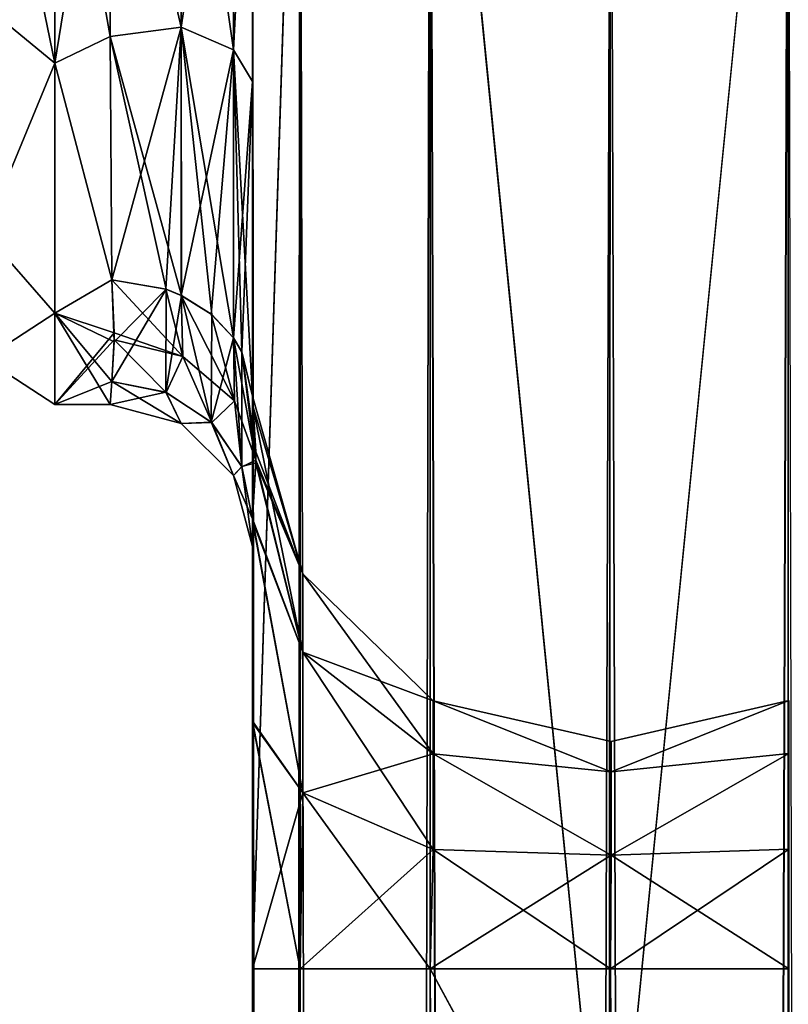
# Model space of a CAD drawing. Extents: x -23 to 700, y -2000 to 0.
# Tile 184 of 210: x 508 to 535, y -73 to -38. Entities that reach past the tile are written whole.
import ezdxf

# ---------------------------------------------------------------- set-up
doc = ezdxf.new("R2010")
doc.units = 0
doc.header["$LTSCALE"] = 72.417309
for name, color, linetype in [('814', 7, 'CONTINUOUS'), ('820', 7, 'CONTINUOUS'), ('829', 7, 'CONTINUOUS'), ('830', 7, 'CONTINUOUS'), ('831', 7, 'CONTINUOUS'), ('835', 7, 'CONTINUOUS'), ('836', 7, 'CONTINUOUS'), ('837', 7, 'CONTINUOUS'), ('838', 7, 'CONTINUOUS'), ('839', 7, 'CONTINUOUS'), ('840', 7, 'CONTINUOUS'), ('842', 7, 'CONTINUOUS'), ('843', 7, 'CONTINUOUS'), ('844', 7, 'CONTINUOUS'), ('845', 7, 'CONTINUOUS'), ('853', 7, 'CONTINUOUS')]:
    doc.layers.add(name, color=color, linetype=linetype)

msp = doc.modelspace()

# ---------------------------------------------------------------- linework, layer by layer
at = {"layer": '814', "linetype": 'CONTINUOUS'}
for points in [[(516.45, -13.504, 37.24), (516.45, -12.5, 33.5), (516.45, -56.094, 33.615), (516.45, -13.504, 37.24)], [(516.45, -56.094, 33.615), (516.45, -12.5, 33.5), (516.45, -26.368, 28.948), (516.45, -56.094, 33.615)], [(516.45, -56.095, -33.616), (516.45, -52.012, -25.654), (516.45, -12.5, -33.5), (516.45, -56.095, -33.616)], [(516.45, -12.5, -33.5), (516.45, -52.012, -25.654), (516.45, -26.369, -28.949), (516.45, -12.5, -33.5)], [(516.45, -13.504, -37.24), (516.45, -56.095, -33.616), (516.45, -12.5, -33.5), (516.45, -13.504, -37.24)], [(516.45, -16.257, 39.994), (516.45, -13.504, 37.24), (516.45, -63.189, 39.074), (516.45, -16.257, 39.994)], [(516.45, -63.189, 39.074), (516.45, -13.504, 37.24), (516.45, -56.094, 33.615), (516.45, -63.189, 39.074)], [(516.45, -63.189, -39.074), (516.45, -56.095, -33.616), (516.45, -13.504, -37.24), (516.45, -63.189, -39.074)], [(516.45, -16.257, -39.994), (516.45, -63.189, -39.074), (516.45, -13.504, -37.24), (516.45, -16.257, -39.994)], [(516.45, -20, 41), (516.45, -16.257, 39.994), (516.45, -71.85, 41), (516.45, -20, 41)], [(516.45, -71.85, 41), (516.45, -16.257, 39.994), (516.45, -63.189, 39.074), (516.45, -71.85, 41)], [(516.45, -20, -41), (516.45, -63.189, -39.074), (516.45, -16.257, -39.994), (516.45, -20, -41)], [(516.45, -71.85, -41), (516.45, -63.189, -39.074), (516.45, -20, -41), (516.45, -71.85, -41)], [(516.45, -40.642, 26.093), (516.45, -56.094, 33.615), (516.45, -26.368, 28.948), (516.45, -40.642, 26.093)], [(516.45, -26.369, -28.949), (516.45, -52.012, -25.654), (516.45, -40.642, -26.093), (516.45, -26.369, -28.949)], [(516.45, -52.011, 25.651), (516.45, -56.094, 33.615), (516.45, -40.642, 26.093), (516.45, -52.011, 25.651)], [(516.45, -51.703, 16.708), (516.45, -52.011, 25.651), (516.45, -40.642, 26.093), (516.45, -51.703, 16.708)], [(516.45, -52.012, -25.654), (516.45, -51.703, -16.708), (516.45, -40.642, -26.093), (516.45, -52.012, -25.654)], [(516.45, -57.001, 0), (516.45, -56.02, -7.474), (516.45, -63.137, -1.951), (516.45, -57.001, 0)], [(516.45, -56.02, 7.473), (516.45, -57.001, 0), (516.45, -63.14, 1.949), (516.45, -56.02, 7.473)], [(516.45, -63.14, 1.949), (516.45, -57.001, 0), (516.45, -71.85), (516.45, -63.14, 1.949)], [(516.45, -71.85), (516.45, -57.001, 0), (516.45, -63.137, -1.951), (516.45, -71.85)]]:
    msp.add_3dface(points, dxfattribs=at)
at = {"layer": '820', "linetype": 'CONTINUOUS'}
for points in [[(511.45, -28, 24), (509.5, -28, 24), (509.5, -40, 20.785), (511.45, -28, 24)], [(509.5, -28, -24), (511.45, -28, -24), (511.447, -39.054, -21.303), (509.5, -28, -24)], [(509.5, -40, -20.785), (509.5, -28, -24), (511.447, -39.054, -21.303), (509.5, -40, -20.785)], [(511.45, -28, 24), (509.5, -40, 20.785), (511.447, -39.054, 21.303), (511.45, -28, 24)], [(511.5, -47.617, -13.826), (509.5, -40, -20.785), (511.447, -39.054, -21.303), (511.5, -47.617, -13.826)], [(511.447, -39.054, 21.303), (509.5, -40, 20.785), (511.5, -47.617, 13.826), (511.447, -39.054, 21.303)], [(509.5, -48.785, -12), (509.5, -40, -20.785), (511.5, -47.617, -13.826), (509.5, -48.785, -12)], [(509.5, -40, 20.785), (509.5, -48.785, 12), (511.5, -47.617, 13.826), (509.5, -40, 20.785)], [(511.584, -49.794, -10.052), (509.5, -48.785, -12), (511.5, -47.617, -13.826), (511.584, -49.794, -10.052)], [(511.5, -47.617, 13.826), (509.5, -48.785, 12), (511.583, -49.475, 10.716), (511.5, -47.617, 13.826)], [(509.5, -52, 0), (509.5, -48.785, -12), (511.444, -52, 0), (509.5, -52, 0)], [(511.444, -52, 0), (509.5, -48.785, -12), (511.5, -51.189, -6.186), (511.444, -52, 0)], [(511.5, -51.189, -6.186), (509.5, -48.785, -12), (511.584, -49.794, -10.052), (511.5, -51.189, -6.186)], [(509.5, -48.785, 12), (509.5, -52, 0), (511.583, -49.475, 10.716), (509.5, -48.785, 12)], [(511.583, -49.475, 10.716), (509.5, -52, 0), (511.584, -49.723, 10.204), (511.583, -49.475, 10.716)], [(511.584, -49.723, 10.204), (509.5, -52, 0), (511.5, -51.189, 6.186), (511.584, -49.723, 10.204)], [(511.5, -51.189, 6.186), (509.5, -52, 0), (511.444, -52, 0), (511.5, -51.189, 6.186)]]:
    msp.add_3dface(points, dxfattribs=at)
at = {"layer": '829', "linetype": 'CONTINUOUS'}
for points in [[(516.45, -20, 41), (516.45, -71.85, 41), (518.125, -1980, 47.25), (516.45, -20, 41)], [(516.45, -20, 41), (518.125, -1980, 47.25), (518.125, -20, 47.25), (516.45, -20, 41)], [(518.125, -1980, 47.25), (522.697, -1980, 51.823), (518.125, -20, 47.25), (518.125, -1980, 47.25)], [(518.125, -20, 47.25), (522.697, -1980, 51.823), (522.697, -20, 51.823), (518.125, -20, 47.25)], [(529, -1916.55, 53.5), (529, -83.45, 53.5), (522.697, -20, 51.823), (529, -1916.55, 53.5)], [(522.697, -20, 51.823), (529, -83.45, 53.5), (529.05, -20, 53.5), (522.697, -20, 51.823)], [(529.05, -1980, 53.5), (529, -1916.55, 53.5), (522.697, -20, 51.823), (529.05, -1980, 53.5)], [(522.697, -1980, 51.823), (529.05, -1980, 53.5), (522.697, -20, 51.823), (522.697, -1980, 51.823)], [(516.45, -71.85, 41), (516.45, -1928.15, 41), (518.125, -1980, 47.25), (516.45, -71.85, 41)], [(516.45, -1928.15, 41), (516.45, -71.85, 41), (518.125, -71.85, 34.75), (516.45, -1928.15, 41)], [(518.112, -1928.15, 34.773), (516.45, -1928.15, 41), (518.125, -71.85, 34.75), (518.112, -1928.15, 34.773)], [(522.68, -1928.15, 30.186), (518.112, -1928.15, 34.773), (518.125, -71.85, 34.75), (522.68, -1928.15, 30.186)], [(522.702, -71.85, 30.173), (522.68, -1928.15, 30.186), (518.125, -71.85, 34.75), (522.702, -71.85, 30.173)], [(529, -83.45, 28.5), (522.68, -1928.15, 30.186), (522.702, -71.85, 30.173), (529, -83.45, 28.5)], [(529.05, -71.85, 28.5), (529, -83.45, 28.5), (522.702, -71.85, 30.173), (529.05, -71.85, 28.5)]]:
    msp.add_3dface(points, dxfattribs=at)
at = {"layer": '830', "linetype": 'CONTINUOUS'}
for points in [[(516.45, -71.85, -41), (516.45, -20, -41), (518.125, -20, -47.25), (516.45, -71.85, -41)], [(516.45, -1928.15, -41), (516.45, -71.85, -41), (518.125, -20, -47.25), (516.45, -1928.15, -41)], [(516.45, -1980, -41), (516.45, -1928.15, -41), (518.125, -20, -47.25), (516.45, -1980, -41)], [(518.125, -1980, -47.25), (516.45, -1980, -41), (518.125, -20, -47.25), (518.125, -1980, -47.25)], [(522.697, -1980, -51.823), (518.125, -1980, -47.25), (522.697, -20, -51.823), (522.697, -1980, -51.823)], [(522.697, -20, -51.823), (518.125, -1980, -47.25), (518.125, -20, -47.25), (522.697, -20, -51.823)], [(529, -83.45, -53.5), (522.697, -1980, -51.823), (529.05, -20, -53.5), (529, -83.45, -53.5)], [(529.05, -20, -53.5), (522.697, -1980, -51.823), (522.697, -20, -51.823), (529.05, -20, -53.5)], [(516.45, -71.85, -41), (516.45, -1928.15, -41), (518.112, -1928.15, -34.773), (516.45, -71.85, -41)], [(516.45, -71.85, -41), (518.112, -1928.15, -34.773), (518.125, -71.85, -34.75), (516.45, -71.85, -41)], [(518.112, -1928.15, -34.773), (522.68, -1928.15, -30.186), (518.125, -71.85, -34.75), (518.112, -1928.15, -34.773)], [(518.125, -71.85, -34.75), (522.68, -1928.15, -30.186), (522.702, -71.85, -30.173), (518.125, -71.85, -34.75)], [(522.702, -71.85, -30.173), (522.68, -1928.15, -30.186), (529, -1916.55, -28.5), (522.702, -71.85, -30.173)], [(529, -1916.55, -28.5), (529, -83.45, -28.5), (522.702, -71.85, -30.173), (529, -1916.55, -28.5)], [(522.702, -71.85, -30.173), (529, -83.45, -28.5), (529.05, -71.85, -28.5), (522.702, -71.85, -30.173)]]:
    msp.add_3dface(points, dxfattribs=at)
at = {"layer": '831', "linetype": 'CONTINUOUS'}
for points in [[(529.05, -1980, -53.5), (529, -1916.55, -53.5), (535.3, -20, -51.825), (529.05, -1980, -53.5)], [(529, -1916.55, -53.5), (529, -83.45, -53.5), (535.3, -20, -51.825), (529, -1916.55, -53.5)], [(529, -83.45, -53.5), (529.05, -20, -53.5), (535.3, -20, -51.825), (529, -83.45, -53.5)], [(535.3, -1980, -51.825), (529.05, -1980, -53.5), (535.3, -20, -51.825), (535.3, -1980, -51.825)], [(539.875, -20, -47.25), (535.3, -1980, -51.825), (535.3, -20, -51.825), (539.875, -20, -47.25)], [(529.05, -71.85, -28.5), (529, -83.45, -28.5), (535.294, -1928.15, -30.171), (529.05, -71.85, -28.5)], [(529.05, -71.85, -28.5), (535.294, -1928.15, -30.171), (535.317, -71.85, -30.185), (529.05, -71.85, -28.5)], [(535.294, -1928.15, -30.171), (539.875, -1928.15, -34.75), (535.317, -71.85, -30.185), (535.294, -1928.15, -30.171)]]:
    msp.add_3dface(points, dxfattribs=at)
at = {"layer": '835', "linetype": 'CONTINUOUS'}
for points in [[(529.05, -20, 53.5), (529, -83.45, 53.5), (535.3, -1980, 51.825), (529.05, -20, 53.5)], [(535.3, -20, 51.825), (529.05, -20, 53.5), (535.3, -1980, 51.825), (535.3, -20, 51.825)], [(539.875, -1980, 47.25), (535.3, -20, 51.825), (535.3, -1980, 51.825), (539.875, -1980, 47.25)], [(529.05, -1928.15, 28.5), (529, -1916.55, 28.5), (529.05, -71.85, 28.5), (529.05, -1928.15, 28.5)], [(529, -1916.55, 28.5), (529, -83.45, 28.5), (529.05, -71.85, 28.5), (529, -1916.55, 28.5)], [(535.294, -1928.15, 30.171), (529.05, -1928.15, 28.5), (529.05, -71.85, 28.5), (535.294, -1928.15, 30.171)], [(535.317, -71.85, 30.185), (535.294, -1928.15, 30.171), (529.05, -71.85, 28.5), (535.317, -71.85, 30.185)], [(539.875, -1928.15, 34.75), (535.294, -1928.15, 30.171), (535.317, -71.85, 30.185), (539.875, -1928.15, 34.75)]]:
    msp.add_3dface(points, dxfattribs=at)
at = {"layer": '836', "linetype": 'CONTINUOUS'}
for points in [[(516.45, -71.85), (516.45, -1928.15), (518.112, -1928.15, 6.227), (516.45, -71.85)], [(516.45, -1928.15), (516.45, -71.85), (518.125, -71.85, -6.25), (516.45, -1928.15)], [(516.45, -71.85), (518.112, -1928.15, 6.227), (518.125, -71.85, 6.25), (516.45, -71.85)], [(518.112, -1928.15, -6.227), (516.45, -1928.15), (518.125, -71.85, -6.25), (518.112, -1928.15, -6.227)], [(518.112, -1928.15, 6.227), (522.68, -1928.15, 10.814), (518.125, -71.85, 6.25), (518.112, -1928.15, 6.227)], [(522.68, -1928.15, -10.814), (518.112, -1928.15, -6.227), (518.125, -71.85, -6.25), (522.68, -1928.15, -10.814)], [(518.125, -71.85, 6.25), (522.68, -1928.15, 10.814), (522.702, -71.85, 10.827), (518.125, -71.85, 6.25)], [(522.702, -71.85, -10.827), (522.68, -1928.15, -10.814), (518.125, -71.85, -6.25), (522.702, -71.85, -10.827)], [(522.702, -71.85, 10.827), (522.68, -1928.15, 10.814), (529, -1916.55, 12.5), (522.702, -71.85, 10.827)], [(529, -83.45, -12.5), (522.68, -1928.15, -10.814), (522.702, -71.85, -10.827), (529, -83.45, -12.5)], [(529, -1916.55, 12.5), (529, -83.45, 12.5), (522.702, -71.85, 10.827), (529, -1916.55, 12.5)], [(522.702, -71.85, 10.827), (529, -83.45, 12.5), (529.05, -71.85, 12.5), (522.702, -71.85, 10.827)], [(529.05, -71.85, -12.5), (529, -83.45, -12.5), (522.702, -71.85, -10.827), (529.05, -71.85, -12.5)]]:
    msp.add_3dface(points, dxfattribs=at)
at = {"layer": '837', "linetype": 'CONTINUOUS'}
for points in [[(516.45, -51.703, -16.708), (516.45, -52.012, -25.654), (518.225, -57.957, -23.671), (516.45, -51.703, -16.708)], [(516.574, -54.051, -12.011), (516.45, -51.703, -16.708), (518.225, -57.957, -17.329), (516.574, -54.051, -12.011)], [(518.225, -57.957, -17.329), (516.45, -51.703, -16.708), (518.225, -57.957, -23.671), (518.225, -57.957, -17.329)], [(516.45, -52.012, -25.654), (516.45, -56.095, -33.616), (518.225, -60.709, -29.385), (516.45, -52.012, -25.654)], [(518.225, -57.957, -23.671), (516.45, -52.012, -25.654), (518.225, -60.709, -29.385), (518.225, -57.957, -23.671)], [(516.45, -56.02, -7.474), (516.574, -54.051, -12.011), (518.225, -60.709, -11.615), (516.45, -56.02, -7.474)], [(518.225, -60.709, -11.615), (516.574, -54.051, -12.011), (518.225, -57.957, -17.329), (518.225, -60.709, -11.615)], [(516.45, -63.137, -1.951), (516.45, -56.02, -7.474), (518.225, -65.667, -7.661), (516.45, -63.137, -1.951)], [(518.225, -65.667, -7.661), (516.45, -56.02, -7.474), (518.225, -60.709, -11.615), (518.225, -65.667, -7.661)], [(516.45, -56.095, -33.616), (516.45, -63.189, -39.074), (518.225, -65.667, -33.339), (516.45, -56.095, -33.616)], [(518.225, -60.709, -29.385), (516.45, -56.095, -33.616), (518.225, -65.667, -33.339), (518.225, -60.709, -29.385)], [(518.225, -60.709, -11.615), (518.225, -57.957, -17.329), (522.806, -64.289, -14.47), (518.225, -60.709, -11.615)], [(518.225, -57.957, -17.329), (518.225, -57.957, -23.671), (522.806, -62.421, -18.348), (518.225, -57.957, -17.329)], [(522.806, -64.289, -14.47), (518.225, -57.957, -17.329), (522.806, -62.421, -18.348), (522.806, -64.289, -14.47)], [(518.225, -57.957, -23.671), (518.225, -60.709, -29.385), (522.806, -62.421, -22.652), (518.225, -57.957, -23.671)], [(522.806, -62.421, -18.348), (518.225, -57.957, -23.671), (522.806, -62.421, -22.652), (522.806, -62.421, -18.348)], [(518.225, -65.667, -7.661), (518.225, -60.709, -11.615), (522.806, -67.654, -11.786), (518.225, -65.667, -7.661)], [(522.806, -67.654, -11.786), (518.225, -60.709, -11.615), (522.806, -64.289, -14.47), (522.806, -67.654, -11.786)], [(518.225, -60.709, -29.385), (518.225, -65.667, -33.339), (522.806, -64.289, -26.53), (518.225, -60.709, -29.385)], [(522.806, -62.421, -22.652), (518.225, -60.709, -29.385), (522.806, -64.289, -26.53), (522.806, -62.421, -22.652)], [(522.806, -64.289, -14.47), (522.806, -62.421, -18.348), (529.063, -64.922, -16.5), (522.806, -64.289, -14.47)], [(522.806, -62.421, -18.348), (522.806, -62.421, -22.652), (529.063, -63.85, -20.5), (522.806, -62.421, -18.348)], [(529.063, -64.922, -16.5), (522.806, -62.421, -18.348), (529.063, -63.85, -20.5), (529.063, -64.922, -16.5)], [(522.806, -62.421, -22.652), (522.806, -64.289, -26.53), (529.063, -64.922, -24.5), (522.806, -62.421, -22.652)], [(529.063, -63.85, -20.5), (522.806, -62.421, -22.652), (529.063, -64.922, -24.5), (529.063, -63.85, -20.5)], [(529.063, -64.922, -16.5), (529.063, -63.85, -20.5), (535.317, -62.408, -18.345), (529.063, -64.922, -16.5)], [(529.063, -64.922, -16.5), (535.317, -62.408, -18.345), (535.317, -64.278, -14.462), (529.063, -64.922, -16.5)], [(529.063, -63.85, -20.5), (529.063, -64.922, -24.5), (535.317, -62.408, -22.655), (529.063, -63.85, -20.5)], [(529.063, -63.85, -20.5), (535.317, -62.408, -22.655), (535.317, -62.408, -18.345), (529.063, -63.85, -20.5)], [(529.063, -64.922, -24.5), (535.317, -64.278, -26.538), (535.317, -62.408, -22.655), (529.063, -64.922, -24.5)], [(516.45, -71.85), (516.45, -63.137, -1.951), (518.125, -71.85, -6.25), (516.45, -71.85)], [(518.125, -71.85, -6.25), (516.45, -63.137, -1.951), (518.225, -65.667, -7.661), (518.125, -71.85, -6.25)], [(516.45, -63.189, -39.074), (516.45, -71.85, -41), (518.225, -65.667, -33.339), (516.45, -63.189, -39.074)], [(522.806, -64.289, -26.53), (518.225, -65.667, -33.339), (522.806, -67.654, -29.214), (522.806, -64.289, -26.53)], [(522.806, -67.654, -11.786), (522.806, -64.289, -14.47), (529.063, -67.85, -13.572), (522.806, -67.654, -11.786)], [(529.063, -67.85, -13.572), (522.806, -64.289, -14.47), (529.063, -64.922, -16.5), (529.063, -67.85, -13.572)], [(522.806, -64.289, -26.53), (522.806, -67.654, -29.214), (529.063, -67.85, -27.428), (522.806, -64.289, -26.53)], [(529.063, -64.922, -24.5), (522.806, -64.289, -26.53), (529.063, -67.85, -27.428), (529.063, -64.922, -24.5)], [(529.063, -67.85, -13.572), (529.063, -64.922, -16.5), (535.317, -64.278, -14.462), (529.063, -67.85, -13.572)], [(529.063, -67.85, -13.572), (535.317, -64.278, -14.462), (535.317, -67.648, -11.775), (529.063, -67.85, -13.572)], [(529.063, -64.922, -24.5), (529.063, -67.85, -27.428), (535.317, -64.278, -26.538), (529.063, -64.922, -24.5)], [(529.063, -67.85, -27.428), (535.317, -67.648, -29.225), (535.317, -64.278, -26.538), (529.063, -67.85, -27.428)], [(516.45, -71.85, -41), (518.125, -71.85, -34.75), (518.225, -65.667, -33.339), (516.45, -71.85, -41)], [(518.225, -65.667, -33.339), (518.125, -71.85, -34.75), (522.806, -67.654, -29.214), (518.225, -65.667, -33.339)], [(522.702, -71.85, -10.827), (518.125, -71.85, -6.25), (518.225, -65.667, -7.661), (522.702, -71.85, -10.827)], [(522.702, -71.85, -10.827), (518.225, -65.667, -7.661), (522.806, -67.654, -11.786), (522.702, -71.85, -10.827)], [(518.125, -71.85, -34.75), (522.702, -71.85, -30.173), (522.806, -67.654, -29.214), (518.125, -71.85, -34.75)], [(522.806, -67.654, -29.214), (522.702, -71.85, -30.173), (529.063, -67.85, -27.428), (522.806, -67.654, -29.214)], [(529.05, -71.85, -12.5), (522.702, -71.85, -10.827), (522.806, -67.654, -11.786), (529.05, -71.85, -12.5)], [(522.702, -71.85, -30.173), (529.05, -71.85, -28.5), (529.063, -67.85, -27.428), (522.702, -71.85, -30.173)], [(529.05, -71.85, -12.5), (522.806, -67.654, -11.786), (529.063, -67.85, -13.572), (529.05, -71.85, -12.5)], [(529.05, -71.85, -28.5), (535.317, -71.85, -30.185), (535.317, -67.648, -29.225), (529.05, -71.85, -28.5)], [(529.063, -67.85, -27.428), (529.05, -71.85, -28.5), (535.317, -67.648, -29.225), (529.063, -67.85, -27.428)], [(529.05, -71.85, -12.5), (529.063, -67.85, -13.572), (535.317, -71.85, -10.815), (529.05, -71.85, -12.5)], [(535.317, -71.85, -10.815), (529.063, -67.85, -13.572), (535.317, -67.648, -11.775), (535.317, -71.85, -10.815)]]:
    msp.add_3dface(points, dxfattribs=at)
at = {"layer": '838', "linetype": 'CONTINUOUS'}
for points in [[(529.05, -71.85, 12.5), (529, -83.45, 12.5), (535.294, -1928.15, 10.829), (529.05, -71.85, 12.5)], [(529.05, -1928.15, -12.5), (529, -1916.55, -12.5), (529.05, -71.85, -12.5), (529.05, -1928.15, -12.5)], [(529, -1916.55, -12.5), (529, -83.45, -12.5), (529.05, -71.85, -12.5), (529, -1916.55, -12.5)], [(529.05, -1928.15, -12.5), (529.05, -71.85, -12.5), (535.294, -1928.15, -10.829), (529.05, -1928.15, -12.5)], [(529.05, -71.85, -12.5), (535.317, -71.85, -10.815), (535.294, -1928.15, -10.829), (529.05, -71.85, -12.5)], [(529.05, -71.85, 12.5), (535.294, -1928.15, 10.829), (535.317, -71.85, 10.815), (529.05, -71.85, 12.5)], [(535.294, -1928.15, -10.829), (535.317, -71.85, -10.815), (539.875, -1928.15, -6.25), (535.294, -1928.15, -10.829)], [(535.294, -1928.15, 10.829), (539.875, -1928.15, 6.25), (535.317, -71.85, 10.815), (535.294, -1928.15, 10.829)]]:
    msp.add_3dface(points, dxfattribs=at)
at = {"layer": '839', "linetype": 'CONTINUOUS'}
for points in [[(516.45, -52.011, 25.651), (516.45, -51.703, 16.708), (518.225, -57.957, 23.671), (516.45, -52.011, 25.651)], [(516.45, -51.703, 16.708), (516.573, -53.667, 12.83), (518.225, -57.957, 17.329), (516.45, -51.703, 16.708)], [(518.225, -57.957, 23.671), (516.45, -51.703, 16.708), (518.225, -57.957, 17.329), (518.225, -57.957, 23.671)], [(516.45, -56.094, 33.615), (516.45, -52.011, 25.651), (518.225, -60.709, 29.385), (516.45, -56.094, 33.615)], [(518.225, -60.709, 29.385), (516.45, -52.011, 25.651), (518.225, -57.957, 23.671), (518.225, -60.709, 29.385)], [(516.573, -53.667, 12.83), (516.574, -53.964, 12.198), (518.225, -57.957, 17.329), (516.573, -53.667, 12.83)], [(516.574, -53.964, 12.198), (516.45, -56.02, 7.473), (518.225, -60.709, 11.615), (516.574, -53.964, 12.198)], [(518.225, -57.957, 17.329), (516.574, -53.964, 12.198), (518.225, -60.709, 11.615), (518.225, -57.957, 17.329)], [(516.45, -56.02, 7.473), (516.45, -63.14, 1.949), (518.225, -65.667, 7.661), (516.45, -56.02, 7.473)], [(518.225, -60.709, 11.615), (516.45, -56.02, 7.473), (518.225, -65.667, 7.661), (518.225, -60.709, 11.615)], [(516.45, -63.189, 39.074), (516.45, -56.094, 33.615), (518.225, -65.667, 33.339), (516.45, -63.189, 39.074)], [(518.225, -65.667, 33.339), (516.45, -56.094, 33.615), (518.225, -60.709, 29.385), (518.225, -65.667, 33.339)], [(518.225, -60.709, 29.385), (518.225, -57.957, 23.671), (522.806, -64.289, 26.53), (518.225, -60.709, 29.385)], [(518.225, -57.957, 23.671), (518.225, -57.957, 17.329), (522.806, -62.421, 22.652), (518.225, -57.957, 23.671)], [(522.806, -64.289, 26.53), (518.225, -57.957, 23.671), (522.806, -62.421, 22.652), (522.806, -64.289, 26.53)], [(518.225, -57.957, 17.329), (518.225, -60.709, 11.615), (522.806, -62.421, 18.348), (518.225, -57.957, 17.329)], [(522.806, -62.421, 22.652), (518.225, -57.957, 17.329), (522.806, -62.421, 18.348), (522.806, -62.421, 22.652)], [(518.225, -65.667, 33.339), (518.225, -60.709, 29.385), (522.806, -67.654, 29.214), (518.225, -65.667, 33.339)], [(522.806, -67.654, 29.214), (518.225, -60.709, 29.385), (522.806, -64.289, 26.53), (522.806, -67.654, 29.214)], [(518.225, -60.709, 11.615), (518.225, -65.667, 7.661), (522.806, -64.289, 14.47), (518.225, -60.709, 11.615)], [(522.806, -62.421, 18.348), (518.225, -60.709, 11.615), (522.806, -64.289, 14.47), (522.806, -62.421, 18.348)], [(522.806, -64.289, 26.53), (522.806, -62.421, 22.652), (529.063, -64.922, 24.5), (522.806, -64.289, 26.53)], [(522.806, -62.421, 22.652), (522.806, -62.421, 18.348), (529.063, -63.85, 20.5), (522.806, -62.421, 22.652)], [(529.063, -64.922, 24.5), (522.806, -62.421, 22.652), (529.063, -63.85, 20.5), (529.063, -64.922, 24.5)], [(522.806, -62.421, 18.348), (522.806, -64.289, 14.47), (529.063, -64.922, 16.5), (522.806, -62.421, 18.348)], [(529.063, -63.85, 20.5), (522.806, -62.421, 18.348), (529.063, -64.922, 16.5), (529.063, -63.85, 20.5)], [(529.063, -64.922, 24.5), (529.063, -63.85, 20.5), (535.317, -62.408, 22.655), (529.063, -64.922, 24.5)], [(529.063, -64.922, 24.5), (535.317, -62.408, 22.655), (535.317, -64.278, 26.538), (529.063, -64.922, 24.5)], [(529.063, -63.85, 20.5), (529.063, -64.922, 16.5), (535.317, -62.408, 18.345), (529.063, -63.85, 20.5)], [(529.063, -63.85, 20.5), (535.317, -62.408, 18.345), (535.317, -62.408, 22.655), (529.063, -63.85, 20.5)], [(529.063, -64.922, 16.5), (535.317, -64.278, 14.462), (535.317, -62.408, 18.345), (529.063, -64.922, 16.5)], [(516.45, -63.14, 1.949), (516.45, -71.85), (518.225, -65.667, 7.661), (516.45, -63.14, 1.949)], [(516.45, -71.85, 41), (516.45, -63.189, 39.074), (518.125, -71.85, 34.75), (516.45, -71.85, 41)], [(518.125, -71.85, 34.75), (516.45, -63.189, 39.074), (518.225, -65.667, 33.339), (518.125, -71.85, 34.75)], [(522.806, -64.289, 14.47), (518.225, -65.667, 7.661), (522.806, -67.654, 11.786), (522.806, -64.289, 14.47)], [(522.806, -67.654, 29.214), (522.806, -64.289, 26.53), (529.063, -67.85, 27.428), (522.806, -67.654, 29.214)], [(529.063, -67.85, 27.428), (522.806, -64.289, 26.53), (529.063, -64.922, 24.5), (529.063, -67.85, 27.428)], [(522.806, -64.289, 14.47), (522.806, -67.654, 11.786), (529.063, -67.85, 13.572), (522.806, -64.289, 14.47)], [(529.063, -64.922, 16.5), (522.806, -64.289, 14.47), (529.063, -67.85, 13.572), (529.063, -64.922, 16.5)], [(529.063, -67.85, 27.428), (529.063, -64.922, 24.5), (535.317, -64.278, 26.538), (529.063, -67.85, 27.428)], [(529.063, -67.85, 27.428), (535.317, -64.278, 26.538), (535.317, -67.648, 29.225), (529.063, -67.85, 27.428)], [(529.063, -64.922, 16.5), (529.063, -67.85, 13.572), (535.317, -64.278, 14.462), (529.063, -64.922, 16.5)], [(529.063, -67.85, 13.572), (535.317, -67.648, 11.775), (535.317, -64.278, 14.462), (529.063, -67.85, 13.572)], [(516.45, -71.85), (518.125, -71.85, 6.25), (518.225, -65.667, 7.661), (516.45, -71.85)], [(522.702, -71.85, 30.173), (518.125, -71.85, 34.75), (518.225, -65.667, 33.339), (522.702, -71.85, 30.173)], [(518.225, -65.667, 7.661), (518.125, -71.85, 6.25), (522.806, -67.654, 11.786), (518.225, -65.667, 7.661)], [(522.702, -71.85, 30.173), (518.225, -65.667, 33.339), (522.806, -67.654, 29.214), (522.702, -71.85, 30.173)], [(518.125, -71.85, 6.25), (522.702, -71.85, 10.827), (522.806, -67.654, 11.786), (518.125, -71.85, 6.25)], [(529.05, -71.85, 28.5), (522.702, -71.85, 30.173), (522.806, -67.654, 29.214), (529.05, -71.85, 28.5)], [(522.806, -67.654, 11.786), (522.702, -71.85, 10.827), (529.063, -67.85, 13.572), (522.806, -67.654, 11.786)], [(522.702, -71.85, 10.827), (529.05, -71.85, 12.5), (529.063, -67.85, 13.572), (522.702, -71.85, 10.827)], [(529.05, -71.85, 28.5), (522.806, -67.654, 29.214), (529.063, -67.85, 27.428), (529.05, -71.85, 28.5)], [(529.05, -71.85, 12.5), (535.317, -71.85, 10.815), (535.317, -67.648, 11.775), (529.05, -71.85, 12.5)], [(529.063, -67.85, 13.572), (529.05, -71.85, 12.5), (535.317, -67.648, 11.775), (529.063, -67.85, 13.572)], [(535.317, -71.85, 30.185), (529.05, -71.85, 28.5), (529.063, -67.85, 27.428), (535.317, -71.85, 30.185)], [(535.317, -71.85, 30.185), (529.063, -67.85, 27.428), (535.317, -67.648, 29.225), (535.317, -71.85, 30.185)]]:
    msp.add_3dface(points, dxfattribs=at)
at = {"layer": '840', "linetype": 'CONTINUOUS'}
for points in [[(511.45, -28, -24), (513.947, -26.595, -24.628), (513.947, -38.728, -22.213), (511.45, -28, -24)], [(515.781, -26.491, -26.458), (515.781, -39.525, -23.863), (513.947, -26.595, -24.628), (515.781, -26.491, -26.458)], [(513.947, -26.595, -24.628), (515.781, -39.525, -23.863), (513.947, -38.728, -22.213), (513.947, -26.595, -24.628)], [(516.45, -26.369, -28.949), (516.45, -40.642, -26.093), (515.781, -39.525, -23.863), (516.45, -26.369, -28.949)], [(515.781, -26.491, -26.458), (516.45, -26.369, -28.949), (515.781, -39.525, -23.863), (515.781, -26.491, -26.458)], [(511.447, -39.054, -21.303), (511.45, -28, -24), (513.947, -38.728, -22.213), (511.447, -39.054, -21.303)], [(511.447, -39.054, -21.303), (513.947, -38.728, -22.213), (513.949, -48.164, -14.212), (511.447, -39.054, -21.303)], [(515.781, -39.525, -23.863), (515.781, -49.662, -15.267), (513.947, -38.728, -22.213), (515.781, -39.525, -23.863)], [(513.947, -38.728, -22.213), (515.781, -49.662, -15.267), (515.017, -48.84, -14.689), (513.947, -38.728, -22.213)], [(513.949, -48.164, -14.212), (513.947, -38.728, -22.213), (515.017, -48.84, -14.689), (513.949, -48.164, -14.212)], [(511.5, -47.617, -13.826), (511.447, -39.054, -21.303), (513.413, -47.945, -14.058), (511.5, -47.617, -13.826)], [(511.447, -39.054, -21.303), (513.949, -48.164, -14.212), (513.413, -47.945, -14.058), (511.447, -39.054, -21.303)], [(516.45, -40.642, -26.093), (516.45, -51.703, -16.708), (515.781, -39.525, -23.863), (516.45, -40.642, -26.093)], [(515.781, -39.525, -23.863), (516.45, -51.703, -16.708), (516.079, -50.159, -15.618), (515.781, -39.525, -23.863)], [(515.781, -49.662, -15.267), (515.781, -39.525, -23.863), (516.079, -50.159, -15.618), (515.781, -49.662, -15.267)]]:
    msp.add_3dface(points, dxfattribs=at)
at = {"layer": '842', "linetype": 'CONTINUOUS'}
for points in [[(511.45, -28, 24), (513.947, -38.728, 22.213), (513.947, -26.595, 24.628), (511.45, -28, 24)], [(515.781, -39.525, 23.863), (515.781, -26.491, 26.458), (513.947, -38.728, 22.213), (515.781, -39.525, 23.863)], [(513.947, -38.728, 22.213), (515.781, -26.491, 26.458), (513.947, -26.595, 24.628), (513.947, -38.728, 22.213)], [(516.45, -40.642, 26.093), (516.45, -26.368, 28.948), (515.781, -39.525, 23.863), (516.45, -40.642, 26.093)], [(515.781, -39.525, 23.863), (516.45, -26.368, 28.948), (515.781, -26.491, 26.458), (515.781, -39.525, 23.863)], [(511.45, -28, 24), (511.447, -39.054, 21.303), (513.947, -38.728, 22.213), (511.45, -28, 24)], [(511.447, -39.054, 21.303), (511.5, -47.617, 13.826), (513.947, -38.728, 22.213), (511.447, -39.054, 21.303)], [(513.947, -38.728, 22.213), (511.5, -47.617, 13.826), (513.398, -47.94, 14.054), (513.947, -38.728, 22.213)], [(513.947, -48.163, 14.211), (513.947, -38.728, 22.213), (513.398, -47.94, 14.054), (513.947, -48.163, 14.211)], [(513.947, -48.163, 14.211), (515.781, -39.525, 23.863), (513.947, -38.728, 22.213), (513.947, -48.163, 14.211)], [(515.003, -48.829, 14.68), (515.781, -39.525, 23.863), (513.947, -48.163, 14.211), (515.003, -48.829, 14.68)], [(515.781, -49.661, 15.267), (515.781, -39.525, 23.863), (515.003, -48.829, 14.68), (515.781, -49.661, 15.267)], [(515.781, -49.661, 15.267), (516.45, -40.642, 26.093), (515.781, -39.525, 23.863), (515.781, -49.661, 15.267)], [(516.074, -50.149, 15.611), (516.45, -40.642, 26.093), (515.781, -49.661, 15.267), (516.074, -50.149, 15.611)], [(516.45, -51.703, 16.708), (516.45, -40.642, 26.093), (516.074, -50.149, 15.611), (516.45, -51.703, 16.708)]]:
    msp.add_3dface(points, dxfattribs=at)
at = {"layer": '843', "linetype": 'CONTINUOUS'}
for points in [[(511.5, -47.617, 13.826), (511.583, -49.475, 10.716), (514.007, -50.308, 10.43), (511.5, -47.617, 13.826)], [(513.398, -47.94, 14.054), (511.5, -47.617, 13.826), (514.007, -50.308, 10.43), (513.398, -47.94, 14.054)], [(513.947, -48.163, 14.211), (513.398, -47.94, 14.054), (514.007, -50.308, 10.43), (513.947, -48.163, 14.211)], [(515.003, -48.829, 14.68), (513.947, -48.163, 14.211), (515.823, -51.868, 11.159), (515.003, -48.829, 14.68)], [(513.947, -48.163, 14.211), (514.007, -50.308, 10.43), (515.823, -51.868, 11.159), (513.947, -48.163, 14.211)], [(515.781, -49.661, 15.267), (515.003, -48.829, 14.68), (515.823, -51.868, 11.159), (515.781, -49.661, 15.267)], [(511.583, -49.475, 10.716), (511.584, -49.723, 10.204), (514.007, -50.308, 10.43), (511.583, -49.475, 10.716)], [(511.584, -49.723, 10.204), (511.5, -51.189, 6.186), (513.413, -51.577, 6.289), (511.584, -49.723, 10.204)], [(511.584, -49.723, 10.204), (513.413, -51.577, 6.289), (514.007, -50.308, 10.43), (511.584, -49.723, 10.204)], [(516.574, -53.964, 12.198), (516.074, -50.149, 15.611), (515.781, -49.661, 15.267), (516.574, -53.964, 12.198)], [(516.574, -53.964, 12.198), (515.781, -49.661, 15.267), (515.823, -51.868, 11.159), (516.574, -53.964, 12.198)], [(516.573, -53.667, 12.83), (516.45, -51.703, 16.708), (516.074, -50.149, 15.611), (516.573, -53.667, 12.83)], [(516.574, -53.964, 12.198), (516.573, -53.667, 12.83), (516.074, -50.149, 15.611), (516.574, -53.964, 12.198)], [(513.413, -51.577, 6.289), (515.017, -52.635, 6.571), (514.007, -50.308, 10.43), (513.413, -51.577, 6.289)], [(514.007, -50.308, 10.43), (515.017, -52.635, 6.571), (515.823, -51.868, 11.159), (514.007, -50.308, 10.43)], [(515.017, -52.635, 6.571), (516.079, -54.195, 6.987), (515.823, -51.868, 11.159), (515.017, -52.635, 6.571)], [(516.079, -54.195, 6.987), (516.574, -53.964, 12.198), (515.823, -51.868, 11.159), (516.079, -54.195, 6.987)], [(516.45, -56.02, 7.473), (516.574, -53.964, 12.198), (516.079, -54.195, 6.987), (516.45, -56.02, 7.473)]]:
    msp.add_3dface(points, dxfattribs=at)
at = {"layer": '844', "linetype": 'CONTINUOUS'}
for points in [[(511.5, -51.189, 6.186), (511.444, -52, 0), (513.946, -52.668, 0), (511.5, -51.189, 6.186)], [(511.444, -52, 0), (511.5, -51.189, -6.186), (513.398, -51.571, -6.287), (511.444, -52, 0)], [(513.413, -51.577, 6.289), (511.5, -51.189, 6.186), (513.946, -52.668, 0), (513.413, -51.577, 6.289)], [(511.444, -52, 0), (513.398, -51.571, -6.287), (513.946, -52.668, 0), (511.444, -52, 0)], [(513.398, -51.571, -6.287), (515.003, -52.621, -6.568), (513.946, -52.668, 0), (513.398, -51.571, -6.287)], [(515.017, -52.635, 6.571), (513.413, -51.577, 6.289), (513.946, -52.668, 0), (515.017, -52.635, 6.571)], [(513.946, -52.668, 0), (515.003, -52.621, -6.568), (515.779, -54.498, 0), (513.946, -52.668, 0)], [(515.017, -52.635, 6.571), (513.946, -52.668, 0), (515.779, -54.498, 0), (515.017, -52.635, 6.571)], [(515.003, -52.621, -6.568), (516.074, -54.183, -6.984), (515.779, -54.498, 0), (515.003, -52.621, -6.568)], [(516.079, -54.195, 6.987), (515.017, -52.635, 6.571), (515.779, -54.498, 0), (516.079, -54.195, 6.987)], [(516.074, -54.183, -6.984), (516.45, -56.02, -7.474), (515.779, -54.498, 0), (516.074, -54.183, -6.984)], [(516.45, -57.001, 0), (516.079, -54.195, 6.987), (515.779, -54.498, 0), (516.45, -57.001, 0)], [(516.45, -57.001, 0), (516.45, -56.02, 7.473), (516.079, -54.195, 6.987), (516.45, -57.001, 0)], [(516.45, -56.02, -7.474), (516.45, -57.001, 0), (515.779, -54.498, 0), (516.45, -56.02, -7.474)]]:
    msp.add_3dface(points, dxfattribs=at)
at = {"layer": '845', "linetype": 'CONTINUOUS'}
for points in [[(511.584, -49.794, -10.052), (511.5, -47.617, -13.826), (513.413, -47.945, -14.058), (511.584, -49.794, -10.052)], [(511.5, -51.189, -6.186), (511.584, -49.794, -10.052), (513.413, -47.945, -14.058), (511.5, -51.189, -6.186)], [(511.5, -51.189, -6.186), (513.413, -47.945, -14.058), (513.398, -51.571, -6.287), (511.5, -51.189, -6.186)], [(513.413, -47.945, -14.058), (513.949, -48.164, -14.212), (513.398, -51.571, -6.287), (513.413, -47.945, -14.058)], [(513.949, -48.164, -14.212), (515.003, -52.621, -6.568), (513.398, -51.571, -6.287), (513.949, -48.164, -14.212)], [(513.949, -48.164, -14.212), (515.017, -48.84, -14.689), (515.003, -52.621, -6.568), (513.949, -48.164, -14.212)], [(515.017, -48.84, -14.689), (515.781, -49.662, -15.267), (515.003, -52.621, -6.568), (515.017, -48.84, -14.689)], [(515.781, -49.662, -15.267), (516.074, -54.183, -6.984), (515.003, -52.621, -6.568), (515.781, -49.662, -15.267)], [(515.781, -49.662, -15.267), (516.079, -50.159, -15.618), (516.074, -54.183, -6.984), (515.781, -49.662, -15.267)], [(516.079, -50.159, -15.618), (516.574, -54.051, -12.011), (516.074, -54.183, -6.984), (516.079, -50.159, -15.618)], [(516.45, -51.703, -16.708), (516.574, -54.051, -12.011), (516.079, -50.159, -15.618), (516.45, -51.703, -16.708)], [(516.574, -54.051, -12.011), (516.45, -56.02, -7.474), (516.074, -54.183, -6.984), (516.574, -54.051, -12.011)]]:
    msp.add_3dface(points, dxfattribs=at)
at = {"layer": '853', "linetype": 'CONTINUOUS'}
for points in [[(509.5, -40, 20.785), (509.5, -28, 24), (507.025, -37.968, 20.7), (509.5, -40, 20.785)], [(509.5, -28, -24), (509.5, -40, -20.785), (507.025, -28, -22.975), (509.5, -28, -24)], [(507.025, -28, -22.975), (509.5, -40, -20.785), (507.025, -37.968, -20.7), (507.025, -28, -22.975)], [(509.5, -40, -20.785), (507.025, -45.962, -14.325), (507.025, -37.968, -20.7), (509.5, -40, -20.785)], [(509.5, -40, 20.785), (507.025, -37.968, 20.7), (507.025, -45.962, 14.325), (509.5, -40, 20.785)], [(509.5, -40, -20.785), (509.5, -48.785, -12), (507.025, -45.962, -14.325), (509.5, -40, -20.785)], [(509.5, -48.785, 12), (509.5, -40, 20.785), (507.025, -45.962, 14.325), (509.5, -48.785, 12)], [(509.5, -48.785, -12), (507.025, -50.399, -5.112), (507.025, -45.962, -14.325), (509.5, -48.785, -12)], [(509.5, -48.785, 12), (507.025, -45.962, 14.325), (507.025, -50.399, 5.112), (509.5, -48.785, 12)], [(509.5, -48.785, -12), (509.5, -52, 0), (507.025, -50.399, -5.112), (509.5, -48.785, -12)], [(509.5, -52, 0), (509.5, -48.785, 12), (507.025, -50.399, 5.112), (509.5, -52, 0)], [(509.5, -52, 0), (507.025, -50.399, 5.112), (507.025, -50.399, -5.112), (509.5, -52, 0)]]:
    msp.add_3dface(points, dxfattribs=at)

doc.saveas('drawing.dxf')
